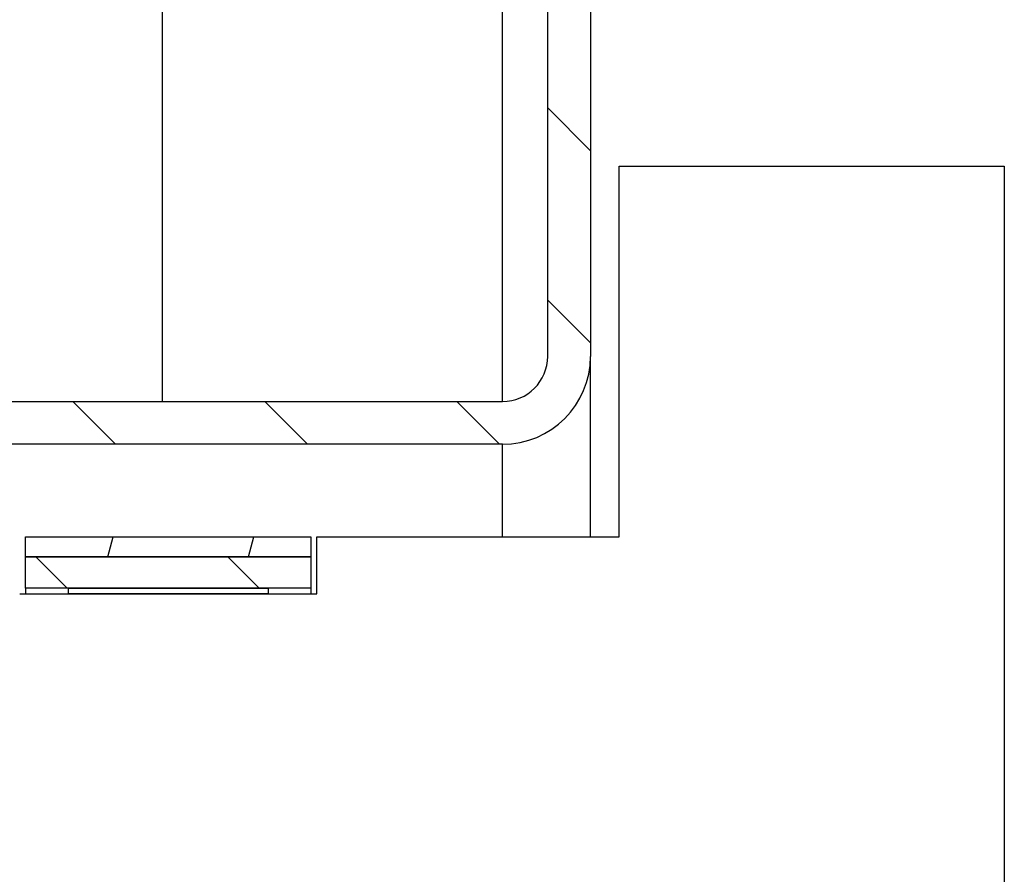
# Model space of a CAD drawing. Header units: millimetres. Extents: x -8500 to 4200, y 0 to 5940.
# Tile 231 of 256: x -415 to -380, y 3248 to 3278. Entities that reach past the tile are written whole.
import ezdxf

# ---------------------------------------------------------------- set-up
doc = ezdxf.new("R2010")
doc.units = ezdxf.units.MM
doc.layers.add('151', color=250, linetype='Continuous')
pattern_1 = [(134.954374, (-8500, 0), (-3.3702767, -3.3649133), [])]

msp = doc.modelspace()

# ---------------------------------------------------------------- hatches: boundary and pattern name
at = {"layer": '151', "linetype": 'Continuous', "lineweight": -3}
h = msp.add_hatch(dxfattribs=at)
h.set_pattern_fill('ANSI31', color=256, scale=1.5, angle=89.9544, style=0)
h.set_pattern_definition(pattern_1)
edge = h.paths.add_edge_path(flags=0)
edge.add_arc((-398.051, 3315.238), 3.08, 0, 90, ccw=False)
edge.add_line((-394.971, 3315.238), (-394.971, 3266.398))
edge.add_arc((-398.051, 3266.398), 3.08, 270, 360, ccw=False)
edge.add_line((-398.051, 3263.318), (-438.391, 3263.318))
edge.add_arc((-438.391, 3261.738), 1.58, 90, 180)
edge.add_line((-439.971, 3261.738), (-439.971, 3253.786))
edge.add_arc((-438.391, 3253.786), 1.58, 180, 275)
edge.add_line((-438.253, 3252.212), (-431.417, 3252.81))
edge.add_arc((-431.221, 3250.568), 2.25, -90, 95, ccw=False)
edge.add_line((-431.221, 3248.318), (-470.891, 3248.318))
edge.add_arc((-470.891, 3251.398), 3.08, 180, 270, ccw=False)
edge.add_line((-473.971, 3251.398), (-473.971, 3261.738))
edge.add_arc((-475.551, 3261.738), 1.58, 0, 90)
edge.add_line((-475.551, 3263.318), (-500.891, 3263.318))
edge.add_arc((-500.891, 3266.398), 3.08, 180, 270, ccw=False)
edge.add_line((-503.971, 3266.398), (-503.971, 3287.238))
edge.add_arc((-500.891, 3287.238), 3.08, 90, 180, ccw=False)
edge.add_line((-500.891, 3290.318), (-493.971, 3290.318))
edge.add_line((-493.971, 3290.318), (-493.971, 3288.818))
edge.add_line((-493.971, 3288.818), (-500.891, 3288.818))
edge.add_arc((-500.891, 3287.238), 1.58, 90, 180)
edge.add_line((-502.471, 3287.238), (-502.471, 3266.398))
edge.add_arc((-500.891, 3266.398), 1.58, 180, 270)
edge.add_line((-500.891, 3264.818), (-475.551, 3264.818))
edge.add_arc((-475.551, 3261.738), 3.08, 0, 90, ccw=False)
edge.add_line((-472.471, 3261.738), (-472.471, 3251.398))
edge.add_arc((-470.891, 3251.398), 1.58, 180, 270)
edge.add_line((-470.891, 3249.818), (-431.221, 3249.818))
edge.add_arc((-431.221, 3250.568), 0.75, 270, 455)
edge.add_line((-431.286, 3251.316), (-438.123, 3250.717))
edge.add_arc((-438.391, 3253.786), 3.08, 180, 275, ccw=False)
edge.add_line((-441.471, 3253.786), (-441.471, 3261.738))
edge.add_arc((-438.391, 3261.738), 3.08, 90, 180, ccw=False)
edge.add_line((-438.391, 3264.818), (-398.051, 3264.818))
edge.add_arc((-398.051, 3266.398), 1.58, 270, 360)
edge.add_line((-396.471, 3266.398), (-396.471, 3315.238))
edge.add_arc((-398.051, 3315.238), 1.58, 0, 90)
edge.add_line((-398.051, 3316.818), (-409.971, 3316.818))
edge.add_line((-409.971, 3316.818), (-409.971, 3318.318))
edge.add_line((-409.971, 3318.318), (-398.051, 3318.318))
h = msp.add_hatch(dxfattribs=at)
h.set_pattern_fill('ANSI31', color=256, scale=15.5, style=0)
h.set_pattern_definition([(45, (-8500, 0), (-34.7985, 34.7985), [])])
h.paths.add_polyline_path([(-414.971, 3258.068), (-404.561, 3258.068), (-404.561, 3260.068), (-393.971, 3260.068), (-393.971, 3273.068), (-380.471, 3273.068), (-380.471, 1245.068), (-382.471, 1243.068), (-398.971, 1243.068), (-398.971, 1273.568), (-414.971, 1273.568), (-414.971, 1243.068), (-421.971, 1243.068), (-423.971, 1245.068), (-423.971, 3260.068), (-414.971, 3260.068)], flags=0)
h = msp.add_hatch(dxfattribs=at)
h.set_pattern_fill('ANSI31', color=256, scale=1.5, angle=29.9848, style=0)
h.set_pattern_definition([(74.98479, (-8500, 0), (-4.5998944, 1.2338468), [])])
h.paths.add_polyline_path([(-414.766, 3259.368), (-414.766, 3260.068), (-404.766, 3260.068), (-404.766, 3259.368)], flags=0)
h = msp.add_hatch(dxfattribs=at)
h.set_pattern_fill('ANSI31', color=256, scale=1.5, angle=89.9544, style=0)
h.set_pattern_definition(pattern_1)
h.paths.add_polyline_path([(-414.766, 3258.268), (-414.766, 3259.368), (-404.766, 3259.368), (-404.766, 3258.268)], flags=0)

# ---------------------------------------------------------------- linework, layer by layer
for p, q in [((-398.051, 3264.813), (-398.051, 3316.818)), ((-396.471, 3266.398), (-396.471, 3315.238)), ((-394.971, 3315.238), (-394.971, 3266.398)), ((-409.971, 3264.792), (-409.971, 3305.318)), ((-393.971, 3260.068), (-393.971, 3273.068)), ((-393.971, 3273.068), (-380.471, 3273.068)), ((-380.471, 3273.068), (-380.471, 1245.068)), ((-394.971, 3260.051), (-394.971, 3266.398)), ((-438.391, 3264.818), (-398.051, 3264.818)), ((-398.051, 3263.318), (-438.391, 3263.318)), ((-398.051, 3260.055), (-398.051, 3263.318)), ((-414.766, 3260.068), (-404.766, 3260.068)), ((-414.766, 3259.368), (-414.766, 3260.068)), ((-404.766, 3260.068), (-404.766, 3259.368)), ((-404.561, 3260.068), (-393.971, 3260.068)), ((-404.561, 3258.068), (-404.561, 3260.068)), ((-404.766, 3259.368), (-414.766, 3259.368)), ((-414.766, 3259.368), (-404.766, 3259.368)), ((-414.766, 3258.268), (-414.766, 3259.368)), ((-404.766, 3259.368), (-404.766, 3258.268)), ((-404.766, 3258.268), (-414.766, 3258.268)), ((-414.766, 3258.266), (-414.766, 3258.063)), ((-413.266, 3258.068), (-413.266, 3258.268)), ((-413.266, 3258.268), (-406.266, 3258.268)), ((-406.266, 3258.268), (-406.266, 3258.068)), ((-404.766, 3258.266), (-404.766, 3258.063)), ((-414.971, 3258.068), (-404.561, 3258.068)), ((-406.266, 3258.068), (-413.266, 3258.068))]:
    msp.add_line(p, q, dxfattribs=at)
for radius in [1.58, 3.08]:
    msp.add_arc((-398.051, 3266.398), radius, 270, 0, dxfattribs=at)

doc.saveas('drawing.dxf')
